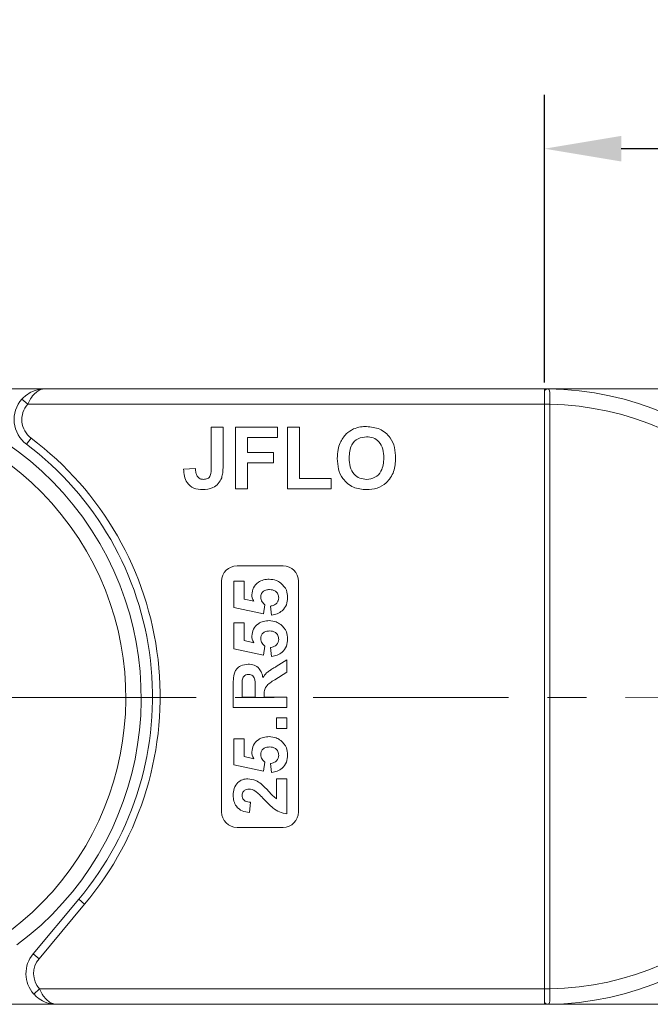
# Model space of a CAD drawing. Header units: millimetres. Extents: x 2623 to 3546, y -313 to 339.
# Tile 9 of 49: x 3011 to 3052, y 97 to 161. Entities that reach past the tile are written whole.
import ezdxf

# ---------------------------------------------------------------- set-up
doc = ezdxf.new("R2010")
doc.units = ezdxf.units.MM
doc.linetypes.add('CENTERX2', pattern=[20.32, 12.7, -2.54, 2.54, -2.54])
doc.styles.get("Standard").update_dxf_attribs({"font": '仿宋_GB2312.ttf', "width": 0.8})
doc.dimstyles.new('副本 ISO-25.1', dxfattribs={"dimtxt": 6, "dimasz": 5, "dimexe": 3.5, "dimexo": 0.625, "dimgap": 1.5, "dimtad": 1, "dimdsep": 46, "dimtxsty": 'Standard', "dimcen": 2.5, "dimadec": 0, "dimazin": 0, "dimtfac": 1, "dimtmove": 0, "dimatfit": 3, "dimfxl": 0, "dimarcsym": 0})

# ---------------------------------------------------------------- blocks, each defined once
blk = doc.blocks.new('*D719')
at = {"color": 0, "lineweight": -2}
for p, q in [((3045.293, 137.209), (3045.293, 155.903)), ((3091.293, 137.483), (3091.293, 155.903)), ((3086.293, 152.403), (3050.293, 152.403))]:
    blk.add_line(p, q, dxfattribs=at)
at = {"color": 0, "lineweight": 9}
for points in [[(3050.293, 153.236), (3050.293, 151.57), (3045.293, 152.403)], [(3086.293, 153.236), (3086.293, 151.57), (3091.293, 152.403)]]:
    blk.add_solid(points, dxfattribs=at)
at = {"layer": 'Defpoints', "color": 0, "lineweight": 9}
for p in [(3045.293, 152.403), (3045.293, 136.584), (3091.293, 136.858)]:
    blk.add_point(p, dxfattribs=at)
at = {"color": 0, "lineweight": 9, "insert": (3068.293, 156.903), "char_height": 6, "attachment_point": 5}
blk.add_mtext('46', dxfattribs=at)

msp = doc.modelspace()

# ---------------------------------------------------------------- linework, layer by layer
at = {"color": 7, "linetype": 'Continuous', "lineweight": 15}
for p, q in [((2999.293, 136.793), (3012.793, 136.793)), ((3045.293, 136.793), (3012.793, 136.793)), ((3045.293, 136.793), (3058.793, 136.793)), ((3045.293, 136.673), (3045.293, 136.793)), ((3045.293, 135.793), (3045.293, 136.673)), ((3011.302, 136.126), (3011.675, 135.793)), ((3011.675, 135.793), (3045.293, 135.793)), ((3045.293, 135.793), (3045.293, 135.79)), ((3045.293, 135.79), (3045.643, 135.79)), ((3045.293, 135.79), (3045.293, 97.796)), ((3045.643, 135.79), (3045.643, 135.795)), ((3045.643, 97.796), (3045.643, 135.79)), ((3023.614, 134.293), (3024.383, 134.293)), ((3023.614, 131.704), (3023.614, 134.293)), ((3024.383, 134.293), (3024.383, 131.771)), ((3025.203, 130.293), (3025.203, 134.293)), ((3025.203, 134.293), (3027.921, 134.293)), ((3027.921, 134.293), (3027.921, 133.626)), ((3028.588, 130.293), (3028.588, 134.293)), ((3028.588, 134.293), (3029.357, 134.293)), ((3029.357, 134.293), (3029.357, 130.959)), ((3011.593, 133.193), (3011.893, 133.593)), ((3027.921, 133.626), (3025.973, 133.626)), ((3025.973, 133.626), (3025.973, 132.652)), ((3025.973, 132.652), (3027.665, 132.652)), ((3027.665, 132.652), (3027.665, 131.985)), ((3027.665, 131.985), (3025.973, 131.985)), ((3025.973, 131.985), (3025.973, 130.293)), ((3021.819, 131.575), (3022.588, 131.626)), ((3029.357, 130.959), (3031.408, 130.959)), ((3031.408, 130.959), (3031.408, 130.293)), ((3025.973, 130.293), (3025.203, 130.293)), ((3031.408, 130.293), (3028.588, 130.293)), ((3025.293, 125.293), (3028.293, 125.293)), ((3024.293, 109.293), (3024.293, 124.293)), ((3025.088, 122.581), (3025.088, 124.286)), ((3025.088, 124.286), (3025.761, 124.286)), ((3025.761, 124.286), (3025.761, 123.121)), ((3029.293, 124.293), (3029.293, 109.293)), ((3025.761, 123.121), (3026.386, 122.984)), ((3027.024, 122.177), (3025.088, 122.581)), ((3027.107, 122.765), (3027.024, 122.177)), ((3027.542, 122.088), (3027.466, 122.671)), ((3025.088, 119.889), (3025.088, 121.594)), ((3025.088, 121.594), (3025.761, 121.594)), ((3025.761, 121.594), (3025.761, 120.429)), ((3025.761, 120.429), (3026.386, 120.291)), ((3027.024, 119.485), (3025.088, 119.889)), ((3027.107, 120.073), (3027.024, 119.485)), ((3027.542, 119.395), (3027.466, 119.979)), ((3027.85, 118.747), (3028.543, 119.171)), ((3028.543, 119.171), (3028.543, 118.384)), ((3028.543, 118.384), (3027.749, 117.887)), ((3025.043, 116.075), (3025.043, 117.544)), ((3025.626, 117.32), (3025.626, 116.748)), ((3026.479, 116.748), (3026.479, 117.29)), ((3025.626, 116.748), (3026.479, 116.748)), ((3027.062, 116.899), (3027.062, 116.748)), ((3027.062, 116.748), (3028.543, 116.748)), ((3028.543, 116.748), (3028.543, 116.075)), ((3028.543, 116.075), (3025.043, 116.075)), ((3027.87, 114.729), (3027.87, 115.402)), ((3027.87, 115.402), (3028.543, 115.402)), ((3028.543, 115.402), (3028.543, 114.729)), ((3028.543, 114.729), (3027.87, 114.729)), ((3025.088, 112.351), (3025.088, 114.056)), ((3025.088, 114.056), (3025.761, 114.056)), ((3025.761, 114.056), (3025.761, 112.89)), ((3025.761, 112.89), (3026.386, 112.753)), ((3027.024, 111.947), (3025.088, 112.351)), ((3027.107, 112.534), (3027.024, 111.947)), ((3027.542, 111.857), (3027.466, 112.44)), ((3027.87, 111.453), (3028.543, 111.453)), ((3027.87, 110.152), (3027.87, 111.453)), ((3028.543, 111.453), (3028.543, 109.165)), ((3026.165, 109.927), (3026.099, 109.254)), ((3028.293, 108.293), (3025.293, 108.293)), ((3014.997, 103.616), (3012.029, 100.078)), ((3012.412, 99.757), (3015.38, 103.294)), ((3014.997, 103.616), (3015.38, 103.294)), ((3012.412, 99.757), (3012.029, 100.078)), ((3012.443, 97.793), (3012.07, 97.459)), ((3045.293, 97.793), (3012.443, 97.793)), ((3045.293, 97.796), (3045.293, 97.793)), ((3045.293, 97.796), (3045.643, 97.796)), ((3045.293, 97.793), (3045.293, 96.913)), ((3045.643, 97.791), (3045.643, 97.796)), ((3013.561, 96.793), (3005.644, 96.793)), ((3013.561, 96.793), (3045.293, 96.793)), ((3045.293, 96.913), (3045.293, 96.793)), ((3059.561, 96.793), (3045.293, 96.793))]:
    msp.add_line(p, q, dxfattribs=at)
at = {"color": 1, "linetype": 'CENTERX2', "lineweight": 13}
msp.add_line((3144.547, 116.793), (2999.058, 116.717), dxfattribs=at)
at = {"color": 7, "linetype": 'Continuous', "lineweight": 15}
for centre, radius, start, end in [((2999.058, 116.717), 20, 306.57889, 125.23182), ((3045.53, 136.496), 0.295, 90.2732, 143.25027), ((3045.293, 116.793), 20, 270.67353, 89.32647), ((2999.058, 116.717), 19, 306.96086, 124.84985), ((3012.793, 134.793), 2, 138.18969, 233.1301), ((3012.793, 134.793), 1.5, 138.18969, 233.1301), ((3045.555, 118.171), 17.624, 89.71473, 90.8527), ((3045.293, 116.793), 19, 271.05551, 88.94449), ((2999.293, 116.793), 20.5, 320, 53.1301), ((2999.293, 116.793), 21, 320, 53.1301), ((3025.293, 124.293), 1, 90, 180), ((3028.293, 124.293), 1, 0, 90), ((3025.293, 109.293), 1, 180, 270), ((3028.293, 109.293), 1, 270, 0), ((3013.561, 98.793), 2, 140, 221.81031), ((3013.561, 98.793), 1.5, 140, 221.81031), ((3045.556, 115.443), 17.652, 269.14787, 270.28404), ((3045.53, 97.089), 0.295, 216.74973, 269.7268)]:
    msp.add_arc(centre, radius, start, end, dxfattribs=at)
for points, knots in [([(3012.793, 136.793), (3012.79, 136.793), (3012.779, 136.793), (3012.741, 136.792), (3012.696, 136.791), (3012.438, 136.774), (3012.042, 136.677), (3011.588, 136.415), (3011.381, 136.206), (3011.302, 136.126)], [0, 0, 0, 0, 0.0050875, 0.0203691, 0.0708073, 0.0890863, 0.5003107, 0.809226, 1, 1, 1, 1]), ([(3012.793, 136.793), (3012.791, 136.793), (3012.789, 136.793), (3012.783, 136.793), (3012.775, 136.793), (3012.761, 136.792), (3012.738, 136.791), (3012.711, 136.789), (3012.666, 136.783), (3012.587, 136.767), (3012.421, 136.71), (3012.267, 136.61), (3012.059, 136.421), (3011.868, 136.185), (3011.733, 135.911), (3011.675, 135.793)], [0, 0, 0, 0, 0.004076, 0.005312, 0.013833, 0.023499, 0.039938, 0.067959, 0.085914, 0.147188, 0.256834, 0.484715, 0.526697, 0.795371, 1, 1, 1, 1]), ([(3045.528, 136.791), (3045.516, 136.792), (3045.448, 136.792), (3045.363, 136.793), (3045.294, 136.793), (3045.293, 136.793)], [0, 0, 0, 0, 0.17537, 0.987913, 1, 1, 1, 1]), ([(3045.643, 135.795), (3045.643, 135.807), (3045.644, 135.931), (3045.646, 136.167), (3045.645, 136.459), (3045.629, 136.672), (3045.597, 136.777), (3045.547, 136.787), (3045.528, 136.791)], [0, 0, 0, 0, 0.023484, 0.237307, 0.451092, 0.663769, 0.870555, 1, 1, 1, 1]), ([(3031.997, 133.286), (3032.116, 133.498), (3032.327, 133.879), (3032.702, 134.093), (3032.868, 134.187)], [0, 0, 0, 0, 0.559956, 1, 1, 1, 1]), ([(3032.868, 134.187), (3033.021, 134.239), (3033.295, 134.332), (3033.583, 134.34), (3033.711, 134.344)], [0, 0, 0, 0, 0.559564, 1, 1, 1, 1]), ([(3033.711, 134.344), (3034.009, 134.316), (3034.603, 134.259), (3035.266, 133.694), (3035.576, 132.986), (3035.601, 132.52), (3035.614, 132.287)], [0, 0, 0, 0, 0.279831, 0.558669, 0.779006, 1, 1, 1, 1]), ([(3031.819, 132.269), (3031.824, 132.464), (3031.834, 132.812), (3031.947, 133.141), (3031.997, 133.286)], [0, 0, 0, 0, 0.560171, 1, 1, 1, 1]), ([(3033.72, 133.677), (3033.53, 133.655), (3033.15, 133.612), (3032.642, 133.092), (3032.608, 132.598), (3032.588, 132.295)], [0, 0, 0, 0, 0.280278, 0.559877, 1, 1, 1, 1]), ([(3034.844, 132.306), (3034.836, 132.495), (3034.82, 132.87), (3034.578, 133.355), (3034.165, 133.64), (3033.868, 133.665), (3033.72, 133.677)], [0, 0, 0, 0, 0.281087, 0.560013, 0.779691, 1, 1, 1, 1]), ([(3033.722, 130.242), (3033.426, 130.268), (3032.835, 130.322), (3032.173, 130.875), (3031.857, 131.575), (3031.831, 132.037), (3031.819, 132.269)], [0, 0, 0, 0, 0.279942, 0.558704, 0.779045, 1, 1, 1, 1]), ([(3032.588, 132.295), (3032.597, 132.106), (3032.615, 131.728), (3032.866, 131.246), (3033.274, 130.953), (3033.571, 130.923), (3033.72, 130.908)], [0, 0, 0, 0, 0.281021, 0.560116, 0.779939, 1, 1, 1, 1]), ([(3033.72, 130.908), (3033.91, 130.933), (3034.29, 130.982), (3034.789, 131.51), (3034.823, 132.004), (3034.844, 132.306)], [0, 0, 0, 0, 0.279991, 0.559768, 1, 1, 1, 1]), ([(3035.614, 132.287), (3035.594, 131.991), (3035.555, 131.402), (3035.088, 130.685), (3034.417, 130.292), (3033.954, 130.258), (3033.722, 130.242)], [0, 0, 0, 0, 0.280551, 0.5594882, 0.779434, 1, 1, 1, 1]), ([(3023.054, 130.242), (3022.859, 130.256), (3022.47, 130.285), (3022.026, 130.647), (3021.842, 131.119), (3021.826, 131.423), (3021.819, 131.575)], [0, 0, 0, 0, 0.280246, 0.558416, 0.778827, 1, 1, 1, 1]), ([(3022.588, 131.626), (3022.592, 131.53), (3022.6, 131.358), (3022.664, 131.198), (3022.692, 131.129)], [0, 0, 0, 0, 0.561018, 1, 1, 1, 1]), ([(3023.104, 130.908), (3023.197, 130.914), (3023.336, 130.924), (3023.49, 131.035), (3023.616, 131.284), (3023.615, 131.517), (3023.614, 131.704)], [0, 0, 0, 0, 0.249396, 0.374426, 0.499454, 1, 1, 1, 1]), ([(3024.383, 131.771), (3024.382, 131.627), (3024.38, 131.37), (3024.321, 131.121), (3024.295, 131.011)], [0, 0, 0, 0, 0.5602943, 1, 1, 1, 1]), ([(3022.692, 131.129), (3022.719, 131.091), (3022.773, 131.017), (3022.914, 130.926), (3023.032, 130.915), (3023.104, 130.908)], [0, 0, 0, 0, 0.280672, 0.560844, 1, 1, 1, 1]), ([(3024.295, 131.011), (3024.233, 130.878), (3024.107, 130.611), (3023.666, 130.29), (3023.286, 130.26), (3023.054, 130.242)], [0, 0, 0, 0, 0.2801216, 0.5603549, 1, 1, 1, 1]), ([(3026.255, 123.416), (3026.276, 123.574), (3026.32, 123.892), (3026.643, 124.223), (3027.015, 124.398), (3027.264, 124.413), (3027.389, 124.421)], [0, 0, 0, 0, 0.2790069, 0.5586194, 0.7790735, 1, 1, 1, 1]), ([(3027.389, 124.421), (3027.54, 124.408), (3027.811, 124.385), (3028.038, 124.238), (3028.138, 124.173)], [0, 0, 0, 0, 0.559534, 1, 1, 1, 1]), ([(3028.138, 124.173), (3028.285, 124.026), (3028.548, 123.763), (3028.576, 123.396), (3028.588, 123.233)], [0, 0, 0, 0, 0.558353, 1, 1, 1, 1]), ([(3027.404, 123.748), (3027.324, 123.744), (3027.165, 123.736), (3026.965, 123.621), (3026.853, 123.443), (3026.843, 123.318), (3026.838, 123.255)], [0, 0, 0, 0, 0.2808976, 0.5594604, 0.779497, 1, 1, 1, 1]), ([(3028.005, 123.205), (3027.995, 123.291), (3027.975, 123.462), (3027.812, 123.654), (3027.605, 123.738), (3027.471, 123.745), (3027.404, 123.748)], [0, 0, 0, 0, 0.279573, 0.558664, 0.778923, 1, 1, 1, 1]), ([(3026.386, 122.984), (3026.345, 123.06), (3026.271, 123.195), (3026.26, 123.348), (3026.255, 123.416)], [0, 0, 0, 0, 0.559888, 1, 1, 1, 1]), ([(3026.838, 123.255), (3026.843, 123.201), (3026.852, 123.093), (3026.941, 122.917), (3027.044, 122.823), (3027.107, 122.765)], [0, 0, 0, 0, 0.279963, 0.560065, 1, 1, 1, 1]), ([(3027.466, 122.671), (3027.543, 122.686), (3027.696, 122.716), (3027.872, 122.851), (3027.986, 123.022), (3027.998, 123.144), (3028.005, 123.205)], [0, 0, 0, 0, 0.2803, 0.559961, 0.780042, 1, 1, 1, 1]), ([(3028.588, 123.233), (3028.574, 123.072), (3028.547, 122.75), (3028.271, 122.376), (3027.914, 122.157), (3027.666, 122.111), (3027.542, 122.088)], [0, 0, 0, 0, 0.279948, 0.559031, 0.779331, 1, 1, 1, 1]), ([(3026.255, 120.723), (3026.276, 120.882), (3026.32, 121.2), (3026.643, 121.531), (3027.015, 121.706), (3027.264, 121.721), (3027.389, 121.729)], [0, 0, 0, 0, 0.279007, 0.558619, 0.779074, 1, 1, 1, 1]), ([(3027.389, 121.729), (3027.54, 121.716), (3027.811, 121.693), (3028.038, 121.545), (3028.138, 121.481)], [0, 0, 0, 0, 0.559534, 1, 1, 1, 1]), ([(3027.404, 121.056), (3027.324, 121.052), (3027.165, 121.044), (3026.965, 120.929), (3026.853, 120.751), (3026.843, 120.625), (3026.838, 120.563)], [0, 0, 0, 0, 0.280898, 0.55946, 0.779497, 1, 1, 1, 1]), ([(3028.005, 120.513), (3027.995, 120.599), (3027.975, 120.77), (3027.812, 120.962), (3027.605, 121.046), (3027.471, 121.052), (3027.404, 121.056)], [0, 0, 0, 0, 0.2795727, 0.5586639, 0.7789233, 1, 1, 1, 1]), ([(3028.138, 121.481), (3028.285, 121.334), (3028.548, 121.071), (3028.576, 120.703), (3028.588, 120.541)], [0, 0, 0, 0, 0.558353, 1, 1, 1, 1]), ([(3026.386, 120.291), (3026.345, 120.367), (3026.271, 120.503), (3026.26, 120.656), (3026.255, 120.723)], [0, 0, 0, 0, 0.559888, 1, 1, 1, 1]), ([(3026.838, 120.563), (3026.843, 120.509), (3026.852, 120.401), (3026.941, 120.224), (3027.044, 120.13), (3027.107, 120.073)], [0, 0, 0, 0, 0.279963, 0.560065, 1, 1, 1, 1]), ([(3027.466, 119.979), (3027.543, 119.994), (3027.696, 120.023), (3027.872, 120.159), (3027.986, 120.329), (3027.998, 120.452), (3028.005, 120.513)], [0, 0, 0, 0, 0.2803, 0.559961, 0.780042, 1, 1, 1, 1]), ([(3028.588, 120.541), (3028.574, 120.38), (3028.547, 120.058), (3028.271, 119.683), (3027.914, 119.465), (3027.666, 119.419), (3027.542, 119.395)], [0, 0, 0, 0, 0.279948, 0.559031, 0.779331, 1, 1, 1, 1]), ([(3025.043, 117.544), (3025.046, 117.703), (3025.051, 118.019), (3025.134, 118.425), (3025.343, 118.672), (3025.611, 118.854), (3025.852, 118.883), (3026.013, 118.902)], [0, 0, 0, 0, 0.251143, 0.500527, 0.625735, 0.75105, 1, 1, 1, 1]), ([(3026.013, 118.902), (3026.148, 118.89), (3026.417, 118.867), (3026.737, 118.64), (3026.913, 118.335), (3026.954, 118.128), (3026.975, 118.024)], [0, 0, 0, 0, 0.279954, 0.558933, 0.779174, 1, 1, 1, 1]), ([(3026.975, 118.024), (3027.051, 118.131), (3027.176, 118.307), (3027.418, 118.486), (3027.631, 118.621), (3027.777, 118.705), (3027.85, 118.747)], [0, 0, 0, 0, 0.339579, 0.559591, 0.779787, 1, 1, 1, 1]), ([(3025.638, 117.855), (3025.633, 117.755), (3025.626, 117.577), (3025.626, 117.399), (3025.626, 117.32)], [0, 0, 0, 0, 0.559921, 1, 1, 1, 1]), ([(3026.044, 118.229), (3025.986, 118.224), (3025.872, 118.215), (3025.699, 118.087), (3025.661, 117.943), (3025.638, 117.855)], [0, 0, 0, 0, 0.281129, 0.561183, 1, 1, 1, 1]), ([(3026.479, 117.29), (3026.486, 117.488), (3026.494, 117.736), (3026.417, 118.024), (3026.325, 118.144), (3026.192, 118.218), (3026.093, 118.225), (3026.044, 118.229)], [0, 0, 0, 0, 0.500962, 0.625785, 0.750436, 0.875032, 1, 1, 1, 1]), ([(3027.749, 117.887), (3027.536, 117.76), (3027.241, 117.585), (3027.059, 117.182), (3027.061, 116.994), (3027.062, 116.899)], [0, 0, 0, 0, 0.561022, 0.779295, 1, 1, 1, 1]), ([(3026.255, 113.185), (3026.276, 113.344), (3026.32, 113.661), (3026.643, 113.992), (3027.015, 114.167), (3027.264, 114.183), (3027.389, 114.19)], [0, 0, 0, 0, 0.279007, 0.558619, 0.779074, 1, 1, 1, 1]), ([(3027.389, 114.19), (3027.54, 114.177), (3027.811, 114.154), (3028.038, 114.007), (3028.138, 113.942)], [0, 0, 0, 0, 0.559534, 1, 1, 1, 1]), ([(3028.138, 113.942), (3028.285, 113.795), (3028.548, 113.532), (3028.576, 113.165), (3028.588, 113.003)], [0, 0, 0, 0, 0.558353, 1, 1, 1, 1]), ([(3027.404, 113.517), (3027.324, 113.513), (3027.165, 113.505), (3026.965, 113.391), (3026.853, 113.212), (3026.843, 113.087), (3026.838, 113.024)], [0, 0, 0, 0, 0.280898, 0.55946, 0.779497, 1, 1, 1, 1]), ([(3028.005, 112.975), (3027.995, 113.06), (3027.975, 113.231), (3027.812, 113.423), (3027.605, 113.507), (3027.471, 113.514), (3027.404, 113.517)], [0, 0, 0, 0, 0.279573, 0.558664, 0.778923, 1, 1, 1, 1]), ([(3026.386, 112.753), (3026.345, 112.829), (3026.271, 112.964), (3026.26, 113.117), (3026.255, 113.185)], [0, 0, 0, 0, 0.5598879, 1, 1, 1, 1]), ([(3026.838, 113.024), (3026.843, 112.97), (3026.852, 112.862), (3026.941, 112.686), (3027.044, 112.592), (3027.107, 112.534)], [0, 0, 0, 0, 0.279963, 0.560065, 1, 1, 1, 1]), ([(3027.466, 112.44), (3027.543, 112.455), (3027.696, 112.485), (3027.872, 112.621), (3027.986, 112.791), (3027.998, 112.913), (3028.005, 112.975)], [0, 0, 0, 0, 0.2803, 0.559961, 0.780042, 1, 1, 1, 1]), ([(3028.588, 113.003), (3028.574, 112.841), (3028.547, 112.519), (3028.271, 112.145), (3027.914, 111.927), (3027.666, 111.88), (3027.542, 111.857)], [0, 0, 0, 0, 0.279948, 0.559031, 0.779331, 1, 1, 1, 1]), ([(3025.043, 110.379), (3025.053, 110.531), (3025.073, 110.833), (3025.308, 111.199), (3025.639, 111.42), (3025.876, 111.442), (3025.995, 111.453)], [0, 0, 0, 0, 0.280568, 0.55975, 0.779795, 1, 1, 1, 1]), ([(3025.995, 111.453), (3026.175, 111.43), (3026.497, 111.389), (3026.758, 111.198), (3026.873, 111.114)], [0, 0, 0, 0, 0.558458, 1, 1, 1, 1]), ([(3026.086, 110.78), (3026.02, 110.776), (3025.888, 110.769), (3025.725, 110.671), (3025.637, 110.52), (3025.63, 110.417), (3025.626, 110.365)], [0, 0, 0, 0, 0.280664, 0.559461, 0.779366, 1, 1, 1, 1]), ([(3026.49, 110.647), (3026.42, 110.688), (3026.294, 110.761), (3026.149, 110.774), (3026.086, 110.78)], [0, 0, 0, 0, 0.560117, 1, 1, 1, 1]), ([(3026.873, 111.114), (3026.989, 111.007), (3027.179, 110.831), (3027.419, 110.562), (3027.621, 110.331), (3027.787, 110.212), (3027.87, 110.152)], [0, 0, 0, 0, 0.339985, 0.560186, 0.78038, 1, 1, 1, 1]), ([(3026.099, 109.254), (3025.938, 109.278), (3025.618, 109.326), (3025.247, 109.615), (3025.068, 109.999), (3025.051, 110.252), (3025.043, 110.379)], [0, 0, 0, 0, 0.280752, 0.55897, 0.779275, 1, 1, 1, 1]), ([(3025.626, 110.365), (3025.63, 110.316), (3025.636, 110.218), (3025.71, 110.087), (3025.882, 109.955), (3026.048, 109.939), (3026.165, 109.927)], [0, 0, 0, 0, 0.1872361, 0.3740839, 0.5606964, 1, 1, 1, 1]), ([(3027.055, 110.111), (3026.955, 110.217), (3026.776, 110.406), (3026.578, 110.573), (3026.49, 110.647)], [0, 0, 0, 0, 0.560235, 1, 1, 1, 1]), ([(3028.543, 109.165), (3028.377, 109.198), (3028.044, 109.263), (3027.54, 109.611), (3027.239, 109.921), (3027.055, 110.111)], [0, 0, 0, 0, 0.279551, 0.559332, 1, 1, 1, 1]), ([(3013.561, 96.793), (3013.558, 96.793), (3013.547, 96.793), (3013.509, 96.793), (3013.464, 96.795), (3013.206, 96.812), (3012.81, 96.908), (3012.356, 97.171), (3012.149, 97.38), (3012.07, 97.459)], [0, 0, 0, 0, 0.005088, 0.020369, 0.070807, 0.089086, 0.500311, 0.809226, 1, 1, 1, 1]), ([(3012.443, 97.793), (3012.471, 97.734), (3012.527, 97.614), (3012.633, 97.43), (3012.761, 97.247), (3012.878, 97.119), (3013.035, 96.975), (3013.189, 96.875), (3013.355, 96.819), (3013.434, 96.803), (3013.479, 96.797), (3013.506, 96.795), (3013.528, 96.793), (3013.543, 96.793), (3013.551, 96.793), (3013.557, 96.793), (3013.559, 96.793), (3013.561, 96.793)], [0, 0, 0, 0, 0.101029, 0.204946, 0.337168, 0.474297, 0.5162, 0.743651, 0.85309, 0.914248, 0.93217, 0.960137, 0.976545, 0.986194, 0.994698, 0.995932, 1, 1, 1, 1]), ([(3045.528, 96.794), (3045.54, 96.796), (3045.576, 96.8), (3045.613, 96.85), (3045.638, 96.985), (3045.645, 97.215), (3045.645, 97.498), (3045.644, 97.7), (3045.643, 97.791)], [0, 0, 0, 0, 0.07361, 0.225281, 0.412719, 0.616054, 0.826783, 1, 1, 1, 1]), ([(3045.293, 96.793), (3045.294, 96.793), (3045.363, 96.793), (3045.448, 96.793), (3045.516, 96.794), (3045.528, 96.794)], [0, 0, 0, 0, 0.012087, 0.82463, 1, 1, 1, 1])]:
    msp.add_open_spline(points, degree=3, knots=knots, dxfattribs=at)

# ---------------------------------------------------------------- dimensions: what is measured, and where the dimension line sits
at = {"color": 5, "lineweight": 9}
dim = msp.add_linear_dim(base=(3045.293, 152.403), p1=(3091.293, 136.858), p2=(3045.293, 136.584), dimstyle='副本 ISO-25.1', dxfattribs=at)
dim.commit()
dim.dimension.update_dxf_attribs({"geometry": '*D719', "text_midpoint": (3068.293, 156.903)})

doc.saveas('drawing.dxf')
